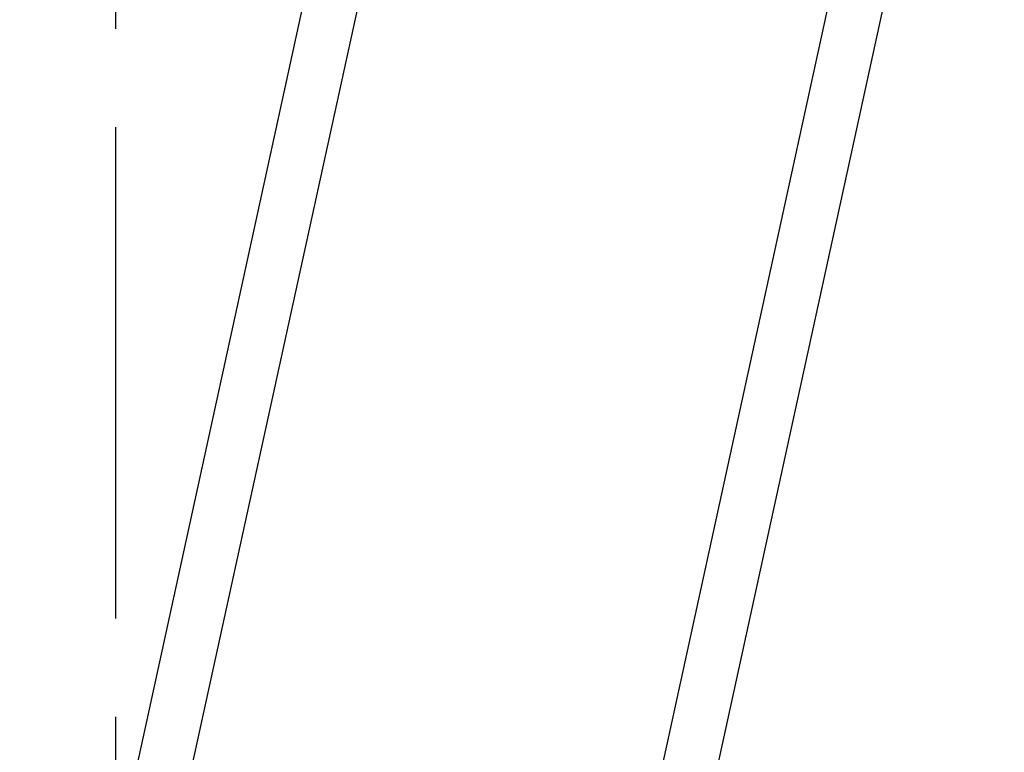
# Model space of a CAD drawing. Header units: millimetres. Extents: x 0 to 12710, y 0 to 5940.
# Tile 175 of 241: x 7238 to 7759, y 1927 to 2315. Entities that reach past the tile are written whole.
import ezdxf

# ---------------------------------------------------------------- set-up
doc = ezdxf.new("R2010")
doc.units = ezdxf.units.MM
doc.header["$LTSCALE"] = 231.275
doc.linetypes.add('CENTER', pattern=[0.6, 0.375, -0.075, 0.075, -0.075])
doc.layers.get('0').update_dxf_attribs({"linetype": 'CONTINUOUS'})
for name, color, linetype in [('A2300201_ABL44', 7, 'CONTINUOUS'), ('A2300201_ABL52', 7, 'CONTINUOUS'), ('DEFAULT_1', 7, 'CENTER'), ('M2300301_PBL75', 7, 'CONTINUOUS'), ('M2300301_PBL77', 7, 'CONTINUOUS'), ('new_view_6_VBL0', 7, 'CONTINUOUS')]:
    doc.layers.add(name, color=color, linetype=linetype)

# ---------------------------------------------------------------- blocks, each defined once
blk = doc.blocks.new('M2300301_PBL75', base_point=(1016.25, 708.03))
at = {"layer": 'M2300301_PBL75', "color": 7}
for p, q in [((975.84, 545.06), (1047.6, 873.93)), ((985.15, 543.02), (1056.83, 871.53))]:
    blk.add_line(p, q, dxfattribs=at)
blk = doc.blocks.new('A2300201_ABL44', base_point=(1019.41, 709.23))
at = {"layer": 'M2300301_PBL75'}
blk.add_blockref('M2300301_PBL75', (1016.25, 708.03), dxfattribs=at)
blk = doc.blocks.new('M2300301_PBL77', base_point=(1108.4, 708.45))
at = {"layer": 'M2300301_PBL77', "color": 7}
for p, q in [((1068.5, 545.06), (1140.27, 873.93)), ((1077.81, 543.02), (1149.5, 871.53))]:
    blk.add_line(p, q, dxfattribs=at)
blk = doc.blocks.new('A2300201_ABL52', base_point=(1105.44, 711.39))
at = {"layer": 'M2300301_PBL77'}
blk.add_blockref('M2300301_PBL77', (1108.4, 708.45), dxfattribs=at)
blk = doc.blocks.new('NEW_VIEW_6_VBL0', base_point=(1017.73, 734.05))
at = {"layer": 'A2300201_ABL44'}
blk.add_blockref('A2300201_ABL44', (1019.41, 709.23), dxfattribs=at)
at = {"layer": 'A2300201_ABL52'}
blk.add_blockref('A2300201_ABL52', (1105.44, 711.39), dxfattribs=at)
blk = doc.blocks.new('RERE')
at = {"layer": 'DEFAULT_1', "color": 1}
blk.add_line((992.726, 1030.088), (992.726, 430.668), dxfattribs=at)
at = {"layer": 'new_view_6_VBL0'}
blk.add_blockref('NEW_VIEW_6_VBL0', (1017.726, 734.055), dxfattribs=at)

msp = doc.modelspace()

# ---------------------------------------------------------------- block references
at = {"xscale": 3, "yscale": 3, "zscale": 3}
msp.add_blockref('RERE', (4310.1, 0), dxfattribs=at)

doc.saveas('drawing.dxf')
